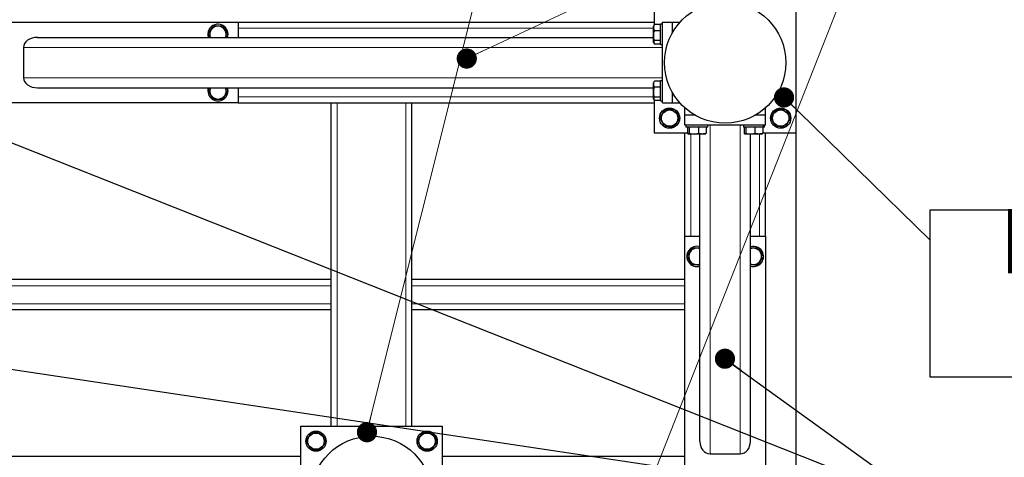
# Model space of a CAD drawing. Header units: millimetres. Extents: x 5 to 415, y 5 to 292.
# Tile 10 of 40: x 128 to 177, y 240 to 261. Entities that reach past the tile are written whole.
import ezdxf

# ---------------------------------------------------------------- set-up
doc = ezdxf.new("R2010")
doc.units = ezdxf.units.MM
doc.layers.add('NOTES', color=6, linetype='Continuous')
doc.layers.add('TRAIT-FORT', color=4, linetype='Continuous', lineweight=25)
doc.styles.add('SLDTEXTSTYLE1', font='TXT', dxfattribs={"width": 0.605})
doc.dimstyles.new('SLDDIMSTYLE6', dxfattribs={"dimtxt": 0.18, "dimasz": 1, "dimexe": 0, "dimexo": 0.0625, "dimgap": 0, "dimtad": 0, "dimtih": 1, "dimtoh": 1, "dimdec": 0, "dimrnd": 1e-09, "dimzin": 0, "dimdsep": 46, "dimtxsty": 'Standard', "dimblk1": 'DOT', "dimblk2": 'DOT', "dimsah": 1, "dimcen": 0.09, "dimadec": 0, "dimazin": 0, "dimtfac": 1, "dimtdec": 0, "dimtofl": 0, "dimtmove": 0, "dimatfit": 3, "dimldrblk": 'DOT', "dimfxl": 1, "dimfrac": 2, "dimtolj": 1, "dimtzin": 0, "dimarcsym": 0})

# ---------------------------------------------------------------- blocks, each defined once
blk = doc.blocks.new('_Dot')
at = {"color": 0, "linetype": 'ByBlock', "lineweight": -2}
blk.add_line((-0.5, 0), (-1, 0), dxfattribs=at)
at = {"color": 0, "linetype": 'ByBlock', "const_width": 0.5}
blk.add_lwpolyline([(-0.25, 0, 1), (0.25, 0, 1)], format="xyb", close=True, dxfattribs=at)
blk = doc.blocks.new('SW_NOTE_6')
at = {"layer": 'NOTES', "color": 0}
for p, q in [((0, -6.792), (0, 1.509)), ((0, 1.509), (26.667, 1.509)), ((26.667, 1.509), (26.667, -6.792)), ((26.667, -6.792), (0, -6.792))]:
    blk.add_line(p, q, dxfattribs=at)
at = {"layer": 'NOTES', "color": 0, "char_height": 3.2, "attachment_point": 2, "style": 'SLDTEXTSTYLE1'}
for s, insert in [('FAU-GRD6/7-06', (13.205, 1.549)), ('POTEAU P1', (13.305, -2.651))]:
    blk.add_mtext(s, dxfattribs=dict(at, insert=insert))

msp = doc.modelspace()

# ---------------------------------------------------------------- linework, layer by layer
at = {"lineweight": 18}
for p, q in [((145.33945, 240.92869), (154.96855, 279.49686)), ((150.27788, 259.43386), (171.57233, 269.43396)), ((150.6165, 216.20334), (171.57233, 269.43396)), ((138.96571, 260.93433), (159.51571, 260.93433)), ((128.3394, 259.98433), (159.96571, 259.98433)), ((128.3394, 258.48433), (159.96571, 258.48433)), ((138.96571, 257.53433), (159.51571, 257.53433)), ((143.86571, 241.23433), (143.86571, 257.23433)), ((147.26571, 241.23433), (147.26571, 257.23433)), ((162.31571, 239.85451), (162.31571, 256.13433)), ((163.81571, 239.85451), (163.81571, 256.13433)), ((161.36571, 250.63433), (161.36571, 255.68433)), ((164.76571, 250.63433), (164.76571, 255.68433)), ((143.56571, 248.18433), (106.06571, 248.18433)), ((161.06571, 248.18433), (147.56571, 248.18433)), ((143.56571, 247.28433), (106.06571, 247.28433)), ((161.06571, 247.28433), (147.56571, 247.28433))]:
    msp.add_line(p, q, dxfattribs=at)
at = {"layer": 'TRAIT-FORT', "lineweight": 25}
for p, q in [((159.56571, 261.11893), (159.56571, 262.73433)), ((166.56571, 262.73433), (166.56571, 255.73433)), ((126.46571, 261.23433), (138.96571, 261.23433)), ((138.96571, 261.23433), (159.56571, 261.23433)), ((138.96571, 261.23433), (138.96571, 260.48433)), ((159.96571, 261.23433), (160.46571, 261.23433)), ((159.96571, 257.23433), (159.96571, 261.23433)), ((160.46571, 260.73099), (160.46571, 261.23433)), ((160.46571, 261.23433), (160.82964, 261.23433)), ((159.54612, 261.09075), (159.51571, 261.03808)), ((159.51571, 260.23058), (159.51571, 261.03808)), ((159.54718, 261.09014), (159.56594, 261.11929)), ((159.86571, 261.11929), (159.56594, 261.11929)), ((159.86571, 260.81171), (159.56594, 260.81171)), ((159.96571, 261.13433), (159.86571, 261.13433)), ((159.86571, 260.13433), (159.86571, 261.13433)), ((129.03448, 260.48433), (159.51571, 260.48433)), ((137.47517, 260.64874), (137.56376, 260.48433)), ((159.51571, 260.23058), (159.54612, 260.17791)), ((159.86571, 260.32676), (159.56594, 260.32676)), ((128.3394, 259.98433), (128.3394, 258.48433)), ((159.86571, 260.14937), (159.56594, 260.14937)), ((159.86571, 260.13433), (159.96571, 260.13433)), ((159.54612, 258.29075), (159.51571, 258.23808)), ((159.54718, 258.29014), (159.56594, 258.31929)), ((159.86571, 258.31929), (159.56594, 258.31929)), ((159.96571, 258.33433), (159.86571, 258.33433)), ((159.86571, 257.33433), (159.86571, 258.33433)), ((129.03448, 257.98433), (159.51571, 257.98433)), ((138.96571, 257.98433), (138.96571, 257.23433)), ((159.51571, 257.43058), (159.51571, 258.23808)), ((159.86571, 258.01171), (159.56594, 258.01171)), ((159.51571, 257.43058), (159.54612, 257.37791)), ((159.56571, 255.73433), (159.56571, 257.34973)), ((159.86571, 257.52676), (159.56594, 257.52676)), ((159.86571, 257.34937), (159.56594, 257.34937)), ((159.86571, 257.33433), (159.96571, 257.33433)), ((160.46571, 257.23433), (160.46571, 257.73767)), ((138.96571, 257.23433), (126.46571, 257.23433)), ((138.96571, 257.23433), (143.56571, 257.23433)), ((143.56571, 241.23433), (143.56571, 257.23433)), ((143.56571, 257.23433), (143.86571, 257.23433)), ((143.86571, 257.23433), (147.26571, 257.23433)), ((147.26571, 257.23433), (147.56571, 257.23433)), ((147.56571, 241.23433), (147.56571, 257.23433)), ((147.56571, 257.23433), (159.56571, 257.23433)), ((159.96571, 257.23433), (160.46571, 257.23433)), ((160.46571, 257.23433), (160.82964, 257.23433)), ((161.06571, 256.63433), (161.06571, 256.99826)), ((165.06571, 256.63433), (165.06571, 256.99826)), ((161.56904, 256.63433), (161.06571, 256.63433)), ((161.06571, 256.13433), (161.06571, 256.63433)), ((165.06571, 256.63433), (164.56237, 256.63433)), ((165.06571, 256.13433), (165.06571, 256.63433)), ((165.06571, 256.13433), (161.06571, 256.13433)), ((161.11571, 256.13433), (161.11571, 256.03433)), ((162.21571, 256.03433), (161.11571, 256.03433)), ((161.2085, 256.03433), (161.2085, 255.73456)), ((161.28268, 256.03433), (161.28268, 255.73456)), ((161.73989, 256.03433), (161.73989, 255.73456)), ((162.12291, 256.03433), (162.12291, 255.73456)), ((162.21571, 256.03433), (162.21571, 256.13433)), ((163.96571, 256.13433), (163.96571, 256.03433)), ((164.96571, 256.03433), (163.96571, 256.03433)), ((164.0085, 256.03433), (164.0085, 255.73456)), ((164.08268, 256.03433), (164.08268, 255.73456)), ((164.53989, 256.03433), (164.53989, 255.73456)), ((164.92291, 256.03433), (164.92291, 255.73456)), ((164.96571, 256.03433), (164.96571, 256.13433)), ((165.01571, 256.03433), (164.96571, 256.03433)), ((165.01571, 256.03433), (165.01571, 256.13433)), ((161.20865, 255.73433), (159.56571, 255.73433)), ((161.06571, 250.63433), (161.06571, 255.73433)), ((161.23488, 255.69996), (161.26196, 255.68433)), ((162.06946, 255.68433), (161.26196, 255.68433)), ((161.81571, 240.46489), (161.81571, 255.68433)), ((162.06946, 255.68433), (162.09653, 255.69996)), ((164.03488, 255.69996), (164.06196, 255.68433)), ((164.86946, 255.68433), (164.06196, 255.68433)), ((164.31571, 240.46489), (164.31571, 255.68433)), ((164.86946, 255.68433), (164.89653, 255.69996)), ((166.56571, 255.73433), (164.92277, 255.73433)), ((165.06571, 250.63433), (165.06571, 255.73433)), ((166.56571, 255.73433), (166.56571, 219.73433)), ((161.06571, 238.13433), (161.06571, 250.63433)), ((161.06571, 250.63433), (161.81571, 250.63433)), ((164.31571, 250.63433), (165.06571, 250.63433)), ((165.06571, 250.63433), (165.06571, 238.13433)), ((143.56571, 248.48433), (106.06571, 248.48433)), ((161.06571, 248.48433), (147.56571, 248.48433)), ((143.56571, 246.98433), (106.06571, 246.98433)), ((161.06571, 246.98433), (147.56571, 246.98433)), ((142.06571, 241.23433), (149.06571, 241.23433)), ((142.06571, 234.23433), (142.06571, 241.23433)), ((149.06571, 241.23433), (149.06571, 234.23433)), ((162.31571, 239.85451), (163.81571, 239.85451)), ((106.06571, 239.73433), (142.06571, 239.73433)), ((149.06571, 239.73433), (161.06571, 239.73433))]:
    msp.add_line(p, q, dxfattribs=at)
for centre, radius in [((163.06571, 259.23433), 3), ((160.31571, 256.48433), 0.5), ((160.31571, 256.48433), 0.40375), ((165.81571, 256.48433), 0.5), ((165.81571, 256.48433), 0.40375), ((142.81571, 240.48433), 0.5), ((142.81571, 240.48433), 0.40375), ((145.56571, 237.73433), 3), ((148.31571, 240.48433), 0.5), ((148.31571, 240.48433), 0.40375)]:
    msp.add_circle(centre, radius, dxfattribs=at)
for centre, radius, start, end in [((137.96571, 260.63433), 0.5, 20.26999, 197.457603), ((137.96571, 260.63433), 0.40375, 28.317532, 201.809207), ((137.96571, 260.63433), 0.40375, 338.190793, 28.317532), ((137.96571, 260.63433), 0.5, 342.542397, 20.26999), ((137.96571, 257.83433), 0.5, 162.542397, 17.457603), ((137.96571, 257.83433), 0.40375, 158.190793, 21.809207), ((161.66571, 249.63433), 0.5, 72.542397, 287.457603), ((161.66571, 249.63433), 0.40375, 68.190793, 291.809207), ((164.46571, 249.63433), 0.5, 20.26999, 107.457603), ((164.46571, 249.63433), 0.40375, 28.317532, 111.809207), ((164.46571, 249.63433), 0.40375, 248.190793, 28.317532), ((164.46571, 249.63433), 0.5, 252.542397, 20.26999)]:
    msp.add_arc(centre, radius, start, end, dxfattribs=at)
for centre, major_axis, ratio, start_param, end_param in [((129.03448, 259.98433), (0.69508, 0), 0.7193398, 1.57079633, 3.14159265), ((129.03448, 258.48433), (0.69508, 0), 0.7193398, 3.14159265, 4.71238898), ((162.31571, 240.46489), (0, 0.61039), 0.81915204, 1.57079633, 3.14159265), ((163.81571, 240.46489), (0, 0.61039), 0.81915204, 3.14159265, 4.71238898)]:
    msp.add_ellipse(centre, major_axis=major_axis, ratio=ratio, start_param=start_param, end_param=end_param, dxfattribs=at)
for points, knots in [([(137.73292, 261.06635), (137.71055, 261.03011), (137.66532, 260.95683), (137.59831, 260.84826), (137.53426, 260.74447), (137.49499, 260.68084), (137.47517, 260.64874)], [0, 0, 0, 0, 0.26460494, 0.53494775, 0.76534313, 1, 1, 1, 1]), ([(137.73292, 261.06635), (137.77549, 261.0651), (137.86157, 261.06257), (137.9891, 261.05883), (138.111, 261.05525), (138.18574, 261.05305), (138.22345, 261.05194)], [0, 0, 0, 0, 0.26460494, 0.53494775, 0.76534313, 1, 1, 1, 1]), ([(138.22345, 261.05194), (138.25307, 260.99698), (138.30206, 260.90607), (138.3731, 260.77422), (138.4209, 260.68551), (138.44839, 260.63449), (138.45624, 260.61992)], [0, 0, 0, 0, 0.385549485, 0.637641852, 0.896546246, 1, 1, 1, 1]), ([(159.56594, 260.81171), (159.55075, 260.85085), (159.52563, 260.91557), (159.52796, 261.00944), (159.5454, 261.07259), (159.56138, 261.10892), (159.56594, 261.11929)], [0, 0, 0, 0, 0.38554949, 0.63764185, 0.89654625, 1, 1, 1, 1]), ([(159.56594, 260.32676), (159.55497, 260.36885), (159.53281, 260.45394), (159.5247, 260.58002), (159.5366, 260.70054), (159.5561, 260.77443), (159.56594, 260.81171)], [0, 0, 0, 0, 0.26460494, 0.53494775, 0.76534313, 1, 1, 1, 1]), ([(138.37256, 260.48433), (138.38056, 260.49729), (138.40897, 260.54333), (138.43648, 260.5879), (138.45624, 260.61992)], [0, 0, 0, 0, 0.28153308, 1, 1, 1, 1]), ([(159.56594, 260.32676), (159.55497, 260.31136), (159.53281, 260.28024), (159.5247, 260.23412), (159.5366, 260.19004), (159.5561, 260.16301), (159.56594, 260.14937)], [0, 0, 0, 0, 0.26460494, 0.53494775, 0.76534313, 1, 1, 1, 1]), ([(159.56594, 258.01171), (159.55075, 258.05085), (159.52563, 258.11557), (159.52796, 258.20944), (159.5454, 258.27259), (159.56138, 258.30892), (159.56594, 258.31929)], [0, 0, 0, 0, 0.38554949, 0.63764185, 0.89654625, 1, 1, 1, 1]), ([(137.55886, 257.98433), (137.55086, 257.97137), (137.52245, 257.92534), (137.49494, 257.88076), (137.47517, 257.84874)], [0, 0, 0, 0, 0.28153308, 1, 1, 1, 1]), ([(137.47517, 257.84874), (137.50479, 257.79377), (137.55377, 257.70287), (137.62482, 257.57101), (137.67262, 257.48231), (137.70011, 257.43128), (137.70796, 257.41672)], [0, 0, 0, 0, 0.38554949, 0.63764185, 0.89654625, 1, 1, 1, 1]), ([(138.1985, 257.40231), (138.22087, 257.43856), (138.26609, 257.51183), (138.3331, 257.6204), (138.39716, 257.72419), (138.43643, 257.78782), (138.45624, 257.81992)], [0, 0, 0, 0, 0.26460494, 0.53494775, 0.76534313, 1, 1, 1, 1]), ([(138.36765, 257.98433), (138.36923, 257.9814), (138.39119, 257.94066), (138.4209, 257.88552), (138.44839, 257.83449), (138.45624, 257.81992)], [0, 0, 0, 0, 0.05239143, 0.72945644, 1, 1, 1, 1]), ([(159.56594, 257.52676), (159.55497, 257.56885), (159.53281, 257.65394), (159.5247, 257.78002), (159.5366, 257.90054), (159.5561, 257.97443), (159.56594, 258.01171)], [0, 0, 0, 0, 0.26460494, 0.53494775, 0.76534313, 1, 1, 1, 1]), ([(138.1985, 257.40231), (138.15592, 257.40356), (138.06985, 257.40609), (137.94232, 257.40983), (137.82041, 257.41342), (137.74567, 257.41561), (137.70796, 257.41672)], [0, 0, 0, 0, 0.264604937, 0.534947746, 0.765343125, 1, 1, 1, 1]), ([(159.56594, 257.52676), (159.55497, 257.51136), (159.53281, 257.48024), (159.5247, 257.43412), (159.5366, 257.39004), (159.5561, 257.36301), (159.56594, 257.34937)], [0, 0, 0, 0, 0.26460494, 0.53494775, 0.76534313, 1, 1, 1, 1]), ([(160.08292, 256.91635), (160.06055, 256.88011), (160.01532, 256.80683), (159.94831, 256.69826), (159.88426, 256.59447), (159.84499, 256.53084), (159.82517, 256.49874)], [0, 0, 0, 0, 0.26460494, 0.53494775, 0.76534313, 1, 1, 1, 1]), ([(160.08292, 256.91635), (160.12549, 256.9151), (160.21157, 256.91257), (160.3391, 256.90883), (160.461, 256.90525), (160.53574, 256.90305), (160.57345, 256.90194)], [0, 0, 0, 0, 0.26460494, 0.53494775, 0.76534313, 1, 1, 1, 1]), ([(160.57345, 256.90194), (160.60307, 256.84698), (160.65206, 256.75607), (160.7231, 256.62422), (160.7709, 256.53551), (160.79839, 256.48449), (160.80624, 256.46992)], [0, 0, 0, 0, 0.385549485, 0.637641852, 0.896546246, 1, 1, 1, 1]), ([(165.58292, 256.91635), (165.56055, 256.88011), (165.51532, 256.80683), (165.44831, 256.69826), (165.38426, 256.59447), (165.34499, 256.53084), (165.32517, 256.49874)], [0, 0, 0, 0, 0.26460494, 0.53494775, 0.76534313, 1, 1, 1, 1]), ([(165.58292, 256.91635), (165.62549, 256.9151), (165.71157, 256.91257), (165.8391, 256.90883), (165.961, 256.90525), (166.03574, 256.90305), (166.07345, 256.90194)], [0, 0, 0, 0, 0.26460494, 0.53494775, 0.76534313, 1, 1, 1, 1]), ([(166.07345, 256.90194), (166.10307, 256.84698), (166.15206, 256.75607), (166.2231, 256.62422), (166.2709, 256.53551), (166.29839, 256.48449), (166.30624, 256.46992)], [0, 0, 0, 0, 0.385549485, 0.637641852, 0.896546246, 1, 1, 1, 1]), ([(159.82517, 256.49874), (159.85479, 256.44377), (159.90377, 256.35287), (159.97482, 256.22101), (160.02262, 256.13231), (160.05011, 256.08128), (160.05796, 256.06672)], [0, 0, 0, 0, 0.38554949, 0.63764185, 0.89654625, 1, 1, 1, 1]), ([(160.5485, 256.05231), (160.57087, 256.08856), (160.61609, 256.16183), (160.6831, 256.2704), (160.74716, 256.37419), (160.78643, 256.43782), (160.80624, 256.46992)], [0, 0, 0, 0, 0.26460494, 0.53494775, 0.76534313, 1, 1, 1, 1]), ([(165.32517, 256.49874), (165.35479, 256.44377), (165.40377, 256.35287), (165.47482, 256.22101), (165.52262, 256.13231), (165.55011, 256.08128), (165.55796, 256.06672)], [0, 0, 0, 0, 0.38554949, 0.63764185, 0.89654625, 1, 1, 1, 1]), ([(166.0485, 256.05231), (166.07087, 256.08856), (166.11609, 256.16183), (166.1831, 256.2704), (166.24716, 256.37419), (166.28643, 256.43782), (166.30624, 256.46992)], [0, 0, 0, 0, 0.26460494, 0.53494775, 0.76534313, 1, 1, 1, 1]), ([(160.5485, 256.05231), (160.50592, 256.05356), (160.41985, 256.05609), (160.29232, 256.05983), (160.17041, 256.06342), (160.09567, 256.06561), (160.05796, 256.06672)], [0, 0, 0, 0, 0.264604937, 0.534947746, 0.765343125, 1, 1, 1, 1]), ([(166.0485, 256.05231), (166.00592, 256.05356), (165.91985, 256.05609), (165.79232, 256.05983), (165.67041, 256.06342), (165.59567, 256.06561), (165.55796, 256.06672)], [0, 0, 0, 0, 0.264604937, 0.534947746, 0.765343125, 1, 1, 1, 1]), ([(161.28268, 255.73456), (161.27624, 255.7236), (161.26323, 255.70143), (161.24394, 255.69332), (161.22551, 255.70522), (161.2142, 255.72472), (161.2085, 255.73456)], [0, 0, 0, 0, 0.26460494, 0.53494775, 0.76534313, 1, 1, 1, 1]), ([(161.28268, 255.73456), (161.32236, 255.7236), (161.40259, 255.70143), (161.52145, 255.69332), (161.63508, 255.70522), (161.70474, 255.72472), (161.73989, 255.73456)], [0, 0, 0, 0, 0.26460494, 0.53494775, 0.76534313, 1, 1, 1, 1]), ([(162.12291, 255.73456), (162.07418, 255.71937), (161.99358, 255.69425), (161.87668, 255.69658), (161.79804, 255.71403), (161.7528, 255.73), (161.73989, 255.73456)], [0, 0, 0, 0, 0.38554949, 0.63764185, 0.89654625, 1, 1, 1, 1]), ([(162.09564, 255.7015), (162.09901, 255.70318), (162.10826, 255.70778), (162.11722, 255.72415), (162.12291, 255.73456)], [0, 0, 0, 0, 0.36430472, 1, 1, 1, 1]), ([(164.08268, 255.73456), (164.07624, 255.7236), (164.06323, 255.70143), (164.04394, 255.69332), (164.02551, 255.70522), (164.0142, 255.72472), (164.0085, 255.73456)], [0, 0, 0, 0, 0.26460494, 0.53494775, 0.76534313, 1, 1, 1, 1]), ([(164.08268, 255.73456), (164.12236, 255.7236), (164.20259, 255.70143), (164.32145, 255.69332), (164.43508, 255.70522), (164.50474, 255.72472), (164.53989, 255.73456)], [0, 0, 0, 0, 0.26460494, 0.53494775, 0.76534313, 1, 1, 1, 1]), ([(164.92291, 255.73456), (164.87418, 255.71937), (164.79358, 255.69425), (164.67668, 255.69658), (164.59804, 255.71403), (164.5528, 255.73), (164.53989, 255.73456)], [0, 0, 0, 0, 0.38554949, 0.63764185, 0.89654625, 1, 1, 1, 1]), ([(164.89564, 255.7015), (164.89901, 255.70318), (164.90826, 255.70778), (164.91722, 255.72415), (164.92291, 255.73456)], [0, 0, 0, 0, 0.36430472, 1, 1, 1, 1]), ([(161.43292, 250.06635), (161.41055, 250.03011), (161.36532, 249.95683), (161.29831, 249.84826), (161.23426, 249.74447), (161.19499, 249.68084), (161.17517, 249.64874)], [0, 0, 0, 0, 0.26460494, 0.53494775, 0.76534313, 1, 1, 1, 1]), ([(161.43292, 250.06635), (161.47551, 250.0651), (161.56162, 250.06257), (161.6889, 250.05883), (161.77452, 250.05632), (161.81371, 250.05517), (161.81571, 250.05511)], [0, 0, 0, 0, 0.34024178, 0.68786158, 0.98411506, 1, 1, 1, 1]), ([(164.31571, 250.06392), (164.33089, 250.06347), (164.38968, 250.06175), (164.48919, 250.05882), (164.61098, 250.05525), (164.68574, 250.05305), (164.72345, 250.05194)], [0, 0, 0, 0, 0.11343442, 0.43934989, 0.71710619, 1, 1, 1, 1]), ([(164.72345, 250.05194), (164.75307, 249.99698), (164.80206, 249.90607), (164.8731, 249.77422), (164.9209, 249.68551), (164.94839, 249.63449), (164.95624, 249.61992)], [0, 0, 0, 0, 0.385549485, 0.637641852, 0.896546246, 1, 1, 1, 1]), ([(161.17517, 249.64874), (161.20479, 249.59377), (161.25377, 249.50287), (161.32482, 249.37101), (161.37262, 249.28231), (161.40011, 249.23128), (161.40796, 249.21672)], [0, 0, 0, 0, 0.38554949, 0.63764185, 0.89654625, 1, 1, 1, 1]), ([(164.6985, 249.20231), (164.72087, 249.23856), (164.76609, 249.31183), (164.8331, 249.4204), (164.89716, 249.52419), (164.93643, 249.58782), (164.95624, 249.61992)], [0, 0, 0, 0, 0.26460494, 0.53494775, 0.76534313, 1, 1, 1, 1]), ([(161.81571, 249.20474), (161.80053, 249.20519), (161.74173, 249.20691), (161.64223, 249.20984), (161.52043, 249.21341), (161.44568, 249.21561), (161.40796, 249.21672)], [0, 0, 0, 0, 0.11343442, 0.43934989, 0.71710619, 1, 1, 1, 1]), ([(164.6985, 249.20231), (164.65591, 249.20356), (164.5698, 249.20609), (164.44251, 249.20983), (164.3569, 249.21234), (164.3177, 249.21349), (164.31571, 249.21355)], [0, 0, 0, 0, 0.34024178, 0.68786158, 0.98411506, 1, 1, 1, 1]), ([(142.58292, 240.91635), (142.56055, 240.88011), (142.51532, 240.80683), (142.44831, 240.69826), (142.38426, 240.59447), (142.34499, 240.53084), (142.32517, 240.49874)], [0, 0, 0, 0, 0.26460494, 0.53494775, 0.76534313, 1, 1, 1, 1]), ([(142.58292, 240.91635), (142.62549, 240.9151), (142.71157, 240.91257), (142.8391, 240.90883), (142.961, 240.90525), (143.03574, 240.90305), (143.07345, 240.90194)], [0, 0, 0, 0, 0.26460494, 0.53494775, 0.76534313, 1, 1, 1, 1]), ([(143.07345, 240.90194), (143.10307, 240.84698), (143.15206, 240.75607), (143.2231, 240.62422), (143.2709, 240.53551), (143.29839, 240.48449), (143.30624, 240.46992)], [0, 0, 0, 0, 0.385549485, 0.637641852, 0.896546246, 1, 1, 1, 1]), ([(148.08292, 240.91635), (148.06055, 240.88011), (148.01532, 240.80683), (147.94831, 240.69826), (147.88426, 240.59447), (147.84499, 240.53084), (147.82517, 240.49874)], [0, 0, 0, 0, 0.26460494, 0.53494775, 0.76534313, 1, 1, 1, 1]), ([(148.08292, 240.91635), (148.12549, 240.9151), (148.21157, 240.91257), (148.3391, 240.90883), (148.461, 240.90525), (148.53574, 240.90305), (148.57345, 240.90194)], [0, 0, 0, 0, 0.26460494, 0.53494775, 0.76534313, 1, 1, 1, 1]), ([(148.57345, 240.90194), (148.60307, 240.84698), (148.65206, 240.75607), (148.7231, 240.62422), (148.7709, 240.53551), (148.79839, 240.48449), (148.80624, 240.46992)], [0, 0, 0, 0, 0.385549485, 0.637641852, 0.896546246, 1, 1, 1, 1]), ([(142.32517, 240.49874), (142.35479, 240.44377), (142.40377, 240.35287), (142.47482, 240.22101), (142.52262, 240.13231), (142.55011, 240.08128), (142.55796, 240.06672)], [0, 0, 0, 0, 0.38554949, 0.63764185, 0.89654625, 1, 1, 1, 1]), ([(143.0485, 240.05231), (143.07087, 240.08856), (143.11609, 240.16183), (143.1831, 240.2704), (143.24716, 240.37419), (143.28643, 240.43782), (143.30624, 240.46992)], [0, 0, 0, 0, 0.26460494, 0.53494775, 0.76534313, 1, 1, 1, 1]), ([(147.82517, 240.49874), (147.85479, 240.44377), (147.90377, 240.35287), (147.97482, 240.22101), (148.02262, 240.13231), (148.05011, 240.08128), (148.05796, 240.06672)], [0, 0, 0, 0, 0.38554949, 0.63764185, 0.89654625, 1, 1, 1, 1]), ([(148.5485, 240.05231), (148.57087, 240.08856), (148.61609, 240.16183), (148.6831, 240.2704), (148.74716, 240.37419), (148.78643, 240.43782), (148.80624, 240.46992)], [0, 0, 0, 0, 0.26460494, 0.53494775, 0.76534313, 1, 1, 1, 1]), ([(143.0485, 240.05231), (143.00592, 240.05356), (142.91985, 240.05609), (142.79232, 240.05983), (142.67041, 240.06342), (142.59567, 240.06561), (142.55796, 240.06672)], [0, 0, 0, 0, 0.264604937, 0.534947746, 0.765343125, 1, 1, 1, 1]), ([(148.5485, 240.05231), (148.50592, 240.05356), (148.41985, 240.05609), (148.29232, 240.05983), (148.17041, 240.06342), (148.09567, 240.06561), (148.05796, 240.06672)], [0, 0, 0, 0, 0.264604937, 0.534947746, 0.765343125, 1, 1, 1, 1])]:
    msp.add_open_spline(points, degree=3, knots=knots, dxfattribs=at)

# ---------------------------------------------------------------- block references
at = {"lineweight": 18}
for p, rotation in [((150.27788, 259.43386, 7.13732), 205.1552503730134), ((145.33945, 240.92869, -15.58064), 255.9818496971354)]:
    msp.add_blockref('_Dot', p, dxfattribs=dict(at, rotation=rotation))
at = {"layer": 'NOTES'}
msp.add_blockref('SW_NOTE_6', (173.20755, 250.44025), dxfattribs=at)

# ---------------------------------------------------------------- leaders
for points in [[(117.65863, 259.25906), (173.20755, 237.2327)], [(165.97938, 257.50833), (173.20755, 250.44025)], [(103.87119, 247.62564), (173.20755, 237.2327)], [(163.05549, 244.56803), (173.20755, 237.2327)]]:
    msp.add_leader(points, dimstyle='SLDDIMSTYLE6', dxfattribs=at)

doc.saveas('drawing.dxf')
